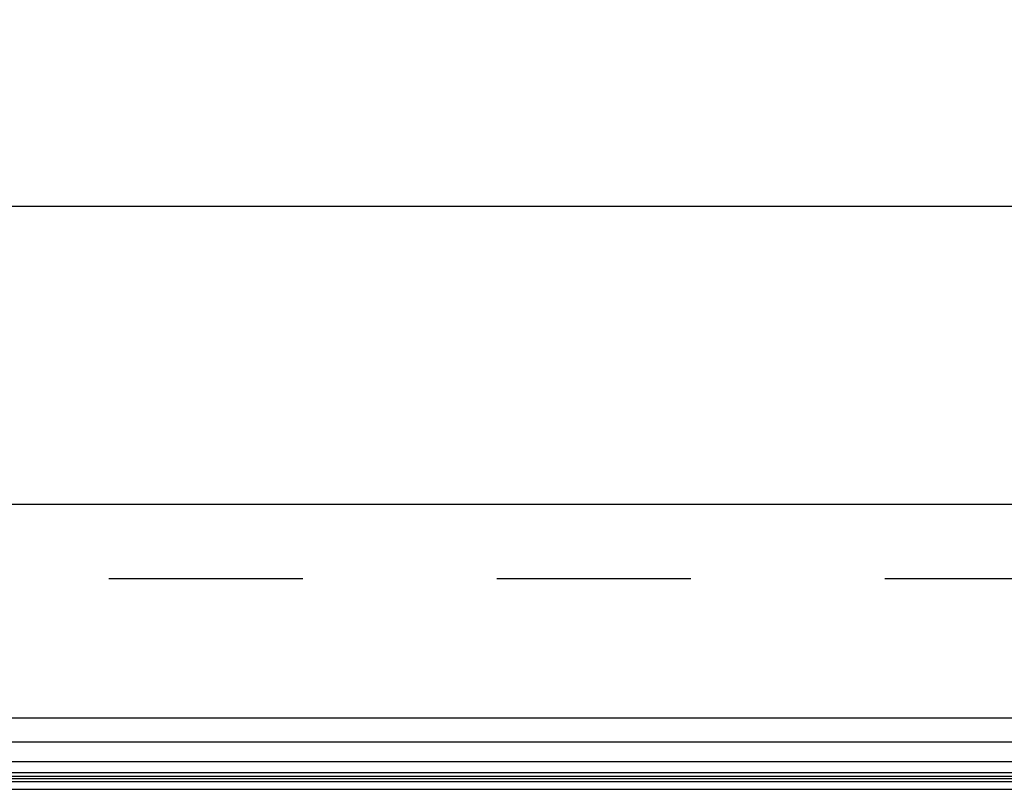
# Model space of a CAD drawing. Header units: inches. Extents: x 0 to 136, y 0 to 88.
# Tile 17 of 60: x 32.09 to 35.89, y 15.51 to 18.48. Entities that reach past the tile are written whole.
import ezdxf

# ---------------------------------------------------------------- set-up
doc = ezdxf.new("R2010")
doc.units = ezdxf.units.IN
doc.header["$LTSCALE"] = 7.48
doc.header["$MEASUREMENT"] = 0
doc.linetypes.add('HIDDEN', pattern=[0.2, 0.1, -0.1])
doc.layers.get('0').update_dxf_attribs({"linetype": 'CONTINUOUS'})
for name, color, linetype in [('DEFAULT_2', 8, 'HIDDEN'), ('DIMENSIONS', 7, 'CONTINUOUS'), ('DOOR_ASSEMBLY', 7, 'CONTINUOUS')]:
    doc.layers.add(name, color=color, linetype=linetype)
doc.styles.get("Standard").update_dxf_attribs({"font": 'arial.ttf'})
doc.dimstyles.new('DIMSTYLE_1', dxfattribs={"dimtxt": 0.6, "dimasz": 0.8, "dimexe": 0.09, "dimexo": 0.07, "dimgap": 0.0375, "dimtad": 0, "dimtih": 1, "dimtoh": 1, "dimzin": 4, "dimdsep": 46, "dimtxsty": 'Standard', "dimblk": '_FILLED', "dimblk1": '_FILLED', "dimblk2": '_FILLED', "dimcen": 0.09, "dimazin": 1, "dimtfac": 1, "dimtdec": 3, "dimtofl": 0, "dimtmove": 0, "dimatfit": 3, "dimldrblk": '_FILLED', "dimfxl": 0, "dimtolj": 1, "dimtzin": 4, "dimarcsym": 0})

# ---------------------------------------------------------------- blocks, each defined once
blk = doc.blocks.new('_FILLED')
at = {"color": 0, "linetype": 'ByBlock'}
blk.add_solid([(0, 0), (-1, 0.2), (-1, -0.2)], dxfattribs=at)
blk = doc.blocks.new('*D12')
at = {"layer": 'DIMENSIONS', "color": 2, "linetype": 'Continuous'}
for p, q in [((28.922, 17.0336), (28.922, 18.4793)), ((58.047, 17.0336), (58.047, 18.4793)), ((28.922, 17.7593), (40.7645, 17.7593)), ((58.047, 17.7593), (46.2046, 17.7593))]:
    blk.add_line(p, q, dxfattribs=at)
at = {"layer": 'DIMENSIONS', "color": 2, "linetype": 'Continuous', "xscale": 0.8, "yscale": 0.8, "zscale": 0.8, "rotation": 180}
blk.add_blockref('_FILLED', (28.922, 17.7593), dxfattribs=at)
at = {"layer": 'DIMENSIONS', "color": 2, "linetype": 'Continuous', "xscale": 0.8, "yscale": 0.8, "zscale": 0.8}
blk.add_blockref('_FILLED', (58.047, 17.7593), dxfattribs=at)
at = {"layer": 'DIMENSIONS', "color": 2, "linetype": 'Continuous', "insert": (43.4845, 18.0593), "char_height": 0.6, "width": 4.840149, "attachment_point": 2, "line_spacing_factor": 0.9}
blk.add_mtext('29.13 DOOR', dxfattribs=at)

msp = doc.modelspace()

# ---------------------------------------------------------------- linework, layer by layer
at = {"color": 3, "linetype": 'Continuous'}
msp.add_line((29.874, 15.5096), (57.095, 15.5096), dxfattribs=at)
at = {"layer": 'DEFAULT_2', "color": 8, "linetype": 'HIDDEN'}
msp.add_line((57.1224, 16.3221), (29.8466, 16.3221), dxfattribs=at)
at = {"layer": 'DOOR_ASSEMBLY', "color": 3, "linetype": 'Continuous'}
for p, q in [((57.912, 16.6086), (29.057, 16.6086)), ((57.912, 15.7836), (29.057, 15.7836))]:
    msp.add_line(p, q, dxfattribs=at)
at = {"layer": 'DOOR_ASSEMBLY', "color": 7, "linetype": 'Continuous'}
for p, q in [((43.4845, 15.6915), (29.035, 15.6915)), ((29.0066, 15.6163), (43.4845, 15.6163)), ((43.4845, 15.5729), (29.0156, 15.5729)), ((43.4845, 15.5386), (29.0039, 15.5386)), ((43.4845, 15.5592), (29.0224, 15.5592)), ((43.4845, 15.5505), (29.0247, 15.5505))]:
    msp.add_line(p, q, dxfattribs=at)

# ---------------------------------------------------------------- dimensions: what is measured, and where the dimension line sits
at = {"layer": 'DIMENSIONS', "color": 2, "linetype": 'Continuous'}
dim = msp.add_linear_dim(base=(58.047026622, 17.7593162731), p1=(28.922026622, 16.9635881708), p2=(58.047026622, 16.9635881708), text='<> DOOR', dimstyle='DIMSTYLE_1', dxfattribs=at)
dim.commit()
dim.dimension.update_dxf_attribs({"geometry": '*D12', "text_midpoint": (43.484526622, 17.7593162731), "dimtype": 160})

doc.saveas('drawing.dxf')
